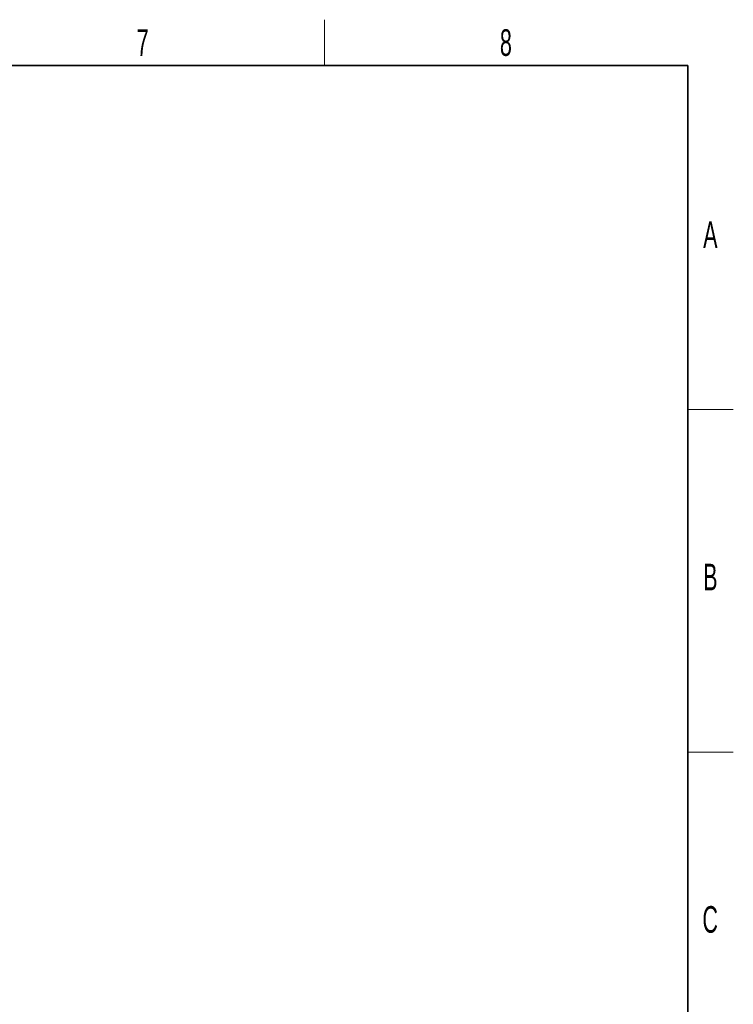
# Model space of a CAD drawing. Header units: millimetres. Extents: x 5 to 418, y 2 to 292.
# Tile 23 of 23: x 320 to 414, y 159 to 288. Entities that reach past the tile are written whole.
import ezdxf

# ---------------------------------------------------------------- set-up
doc = ezdxf.new("R2010")
doc.units = ezdxf.units.MM
doc.layers.add('SLD-0', color=7, linetype='Continuous')
doc.styles.add('SLDTEXTSTYLE0', font='TXT', dxfattribs={"width": 0.605})

msp = doc.modelspace()

# ---------------------------------------------------------------- linework, layer by layer
at = {"layer": 'SLD-0', "lineweight": 18}
for p, q in [((360.25, 282.5), (360.25, 288.5)), ((408, 237.25), (414, 237.25)), ((408, 192.25), (414, 192.25))]:
    msp.add_line(p, q, dxfattribs=at)
at = {"layer": 'SLD-0', "lineweight": 35}
for p, q in [((408, 282.5), (26, 282.5)), ((408, 12), (408, 282.5))]:
    msp.add_line(p, q, dxfattribs=at)

# ---------------------------------------------------------------- texts
at = {"layer": 'SLD-0', "char_height": 3.5, "attachment_point": 2, "style": 'SLDTEXTSTYLE0'}
for s, insert in [('8', (384.1027, 287.243)), ('7', (336.3527, 287.243)), ('A', (410.9816, 262.0011)), ('B', (410.9816, 217.0011)), ('C', (410.9597, 172.0011))]:
    msp.add_mtext(s, dxfattribs=dict(at, insert=insert))

doc.saveas('drawing.dxf')
